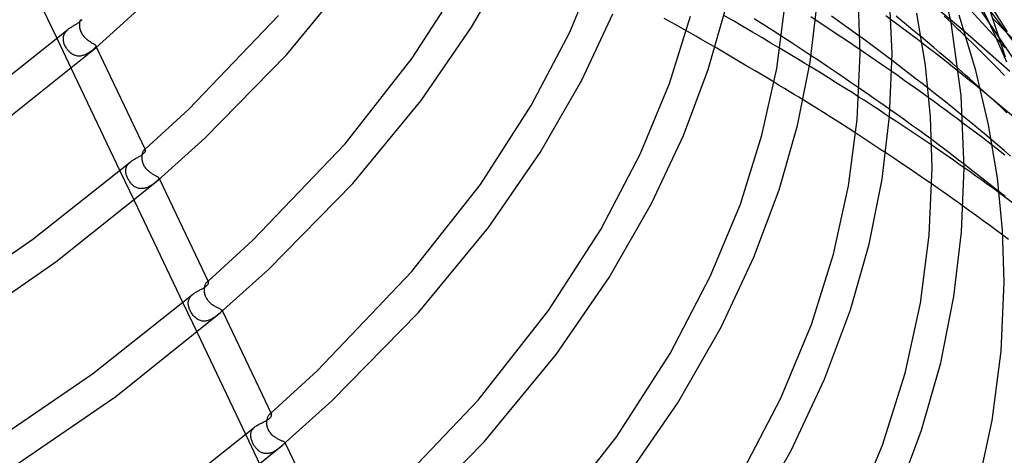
# Model space of a CAD drawing. Header units: millimetres. Extents: x -519 to 519, y -260 to 440.
# Tile 98 of 107: x 281 to 404, y 109 to 163. Entities that reach past the tile are written whole.
import ezdxf

# ---------------------------------------------------------------- set-up
doc = ezdxf.new("R2010")
doc.units = ezdxf.units.MM
doc.layers.add('HIDDEN', color=7, linetype='Continuous')
doc.layers.add('THICK', color=7, linetype='Continuous')

msp = doc.modelspace()

# ---------------------------------------------------------------- linework, layer by layer
at = {"layer": 'HIDDEN'}
for p, q in [((351.31, 238.43), (468.78, 63.43)), ((398.74, 161.92), (392.37, 167.23)), ((404.11, 159.65), (397.05, 167.35)), ((404.4, 161.66), (401.13, 166.85)), ((406, 159.33), (401.62, 165.15)), ((389.91, 163.12), (389.22, 163.63)), ((397.36, 162.8), (396.5, 163.61)), ((402.08, 162.89), (401.25, 164.6)), ((288.53, 162.72), (288.52, 162.62)), ((288.52, 162.62), (288.52, 162.52)), ((288.52, 162.52), (288.52, 162.4)), ((288.52, 162.4), (288.53, 162.28)), ((288.54, 162.81), (288.53, 162.72)), ((288.53, 162.28), (288.55, 162.15)), ((288.55, 162.9), (288.54, 162.81)), ((288.57, 162.98), (288.55, 162.9)), ((288.6, 163.05), (288.57, 162.98)), ((288.62, 163.13), (288.6, 163.05)), ((288.65, 163.19), (288.62, 163.13)), ((380.47, 163.09), (379.84, 163.5)), ((402.87, 161.18), (402.08, 162.89)), ((411.74, 153.89), (402.53, 163.36)), ((286.53, 160.97), (286.54, 161.06)), ((286.54, 161.06), (286.56, 161.15)), ((286.56, 161.15), (286.59, 161.23)), ((286.59, 161.23), (286.62, 161.32)), ((286.62, 161.32), (286.66, 161.4)), ((286.66, 161.4), (286.7, 161.48)), ((286.7, 161.48), (286.75, 161.56)), ((286.75, 161.56), (286.81, 161.64)), ((286.81, 161.64), (286.87, 161.72)), ((286.87, 161.72), (286.94, 161.79)), ((286.94, 161.79), (287.01, 161.86)), ((287.01, 161.86), (287.09, 161.93)), ((288.55, 162.15), (288.57, 162.03)), ((288.57, 162.03), (288.61, 161.9)), ((288.61, 161.9), (288.65, 161.77)), ((288.65, 161.77), (288.71, 161.65)), ((288.71, 161.65), (288.77, 161.52)), ((288.77, 161.52), (288.84, 161.4)), ((288.84, 161.4), (288.91, 161.29)), ((288.91, 161.29), (288.99, 161.18)), ((288.99, 161.18), (289.08, 161.07)), ((289.08, 161.07), (289.17, 160.98)), ((364.91, 161.43), (364.32, 161.76)), ((365.51, 161.09), (364.91, 161.43)), ((366.1, 160.75), (365.51, 161.09)), ((376.79, 160.7), (376.21, 161.08)), ((386.66, 160.55), (385.98, 161.05)), ((404.69, 156.67), (398.74, 161.92)), ((403.62, 159.5), (402.87, 161.18)), ((285.73, 160.78), (287.51, 157.05)), ((286.52, 160.88), (286.53, 160.97)), ((286.52, 160.79), (286.52, 160.88)), ((286.52, 160.68), (286.52, 160.79)), ((286.53, 160.58), (286.52, 160.68)), ((286.55, 160.47), (286.53, 160.58)), ((286.57, 160.36), (286.55, 160.47)), ((286.6, 160.25), (286.57, 160.36)), ((286.64, 160.14), (286.6, 160.25)), ((286.68, 160.03), (286.64, 160.14)), ((286.73, 159.91), (286.68, 160.03)), ((286.79, 159.8), (286.73, 159.91)), ((289.17, 160.98), (289.26, 160.88)), ((289.26, 160.88), (289.35, 160.79)), ((289.35, 160.79), (289.45, 160.71)), ((289.45, 160.71), (289.55, 160.63)), ((289.55, 160.63), (289.65, 160.55)), ((289.65, 160.55), (289.75, 160.48)), ((289.75, 160.48), (289.86, 160.42)), ((289.86, 160.42), (289.95, 160.35)), ((289.95, 160.35), (290.05, 160.29)), ((290.05, 160.29), (290.14, 160.24)), ((290.14, 160.24), (290.23, 160.19)), ((290.23, 160.19), (290.3, 160.14)), ((290.3, 160.14), (290.37, 160.1)), ((290.37, 160.1), (290.43, 160.06)), ((290.43, 160.06), (290.48, 160.02)), ((290.48, 160.02), (290.53, 159.98)), ((290.53, 159.98), (290.56, 159.95)), ((290.56, 159.95), (290.58, 159.91)), ((290.66, 159.73), (290.58, 159.92)), ((290.58, 159.91), (290.59, 159.87)), ((290.59, 159.83), (290.58, 159.79)), ((290.59, 159.87), (290.59, 159.83)), ((366.7, 160.4), (366.1, 160.75)), ((367.29, 160.06), (366.7, 160.4)), ((367.89, 159.71), (367.29, 160.06)), ((377.39, 160.31), (376.79, 160.7)), ((378.01, 159.91), (377.39, 160.31)), ((378.63, 159.5), (378.01, 159.91)), ((387.33, 160.05), (386.66, 160.55)), ((388.01, 159.55), (387.33, 160.05)), ((394.41, 160.36), (393.62, 161.02)), ((394.51, 159.65), (393.75, 160.24)), ((395.19, 159.7), (394.41, 160.36)), ((400.14, 160.09), (399.26, 160.96)), ((401.07, 159.17), (400.14, 160.09)), ((286.85, 159.69), (286.79, 159.8)), ((286.91, 159.58), (286.85, 159.69)), ((286.99, 159.48), (286.91, 159.58)), ((287.06, 159.38), (286.99, 159.48)), ((287.14, 159.28), (287.06, 159.38)), ((287.23, 159.18), (287.14, 159.28)), ((287.32, 159.1), (287.23, 159.18)), ((287.41, 159.01), (287.32, 159.1)), ((287.51, 158.94), (287.41, 159.01)), ((287.61, 158.87), (287.51, 158.94)), ((287.72, 158.81), (287.61, 158.87)), ((287.83, 158.75), (287.72, 158.81)), ((287.94, 158.71), (287.83, 158.75)), ((288.05, 158.67), (287.94, 158.71)), ((288.17, 158.64), (288.05, 158.67)), ((288.29, 158.62), (288.17, 158.64)), ((288.41, 158.62), (288.29, 158.62)), ((288.53, 158.62), (288.41, 158.62)), ((288.65, 158.62), (288.53, 158.62)), ((288.77, 158.64), (288.65, 158.62)), ((288.88, 158.67), (288.77, 158.64)), ((289, 158.7), (288.88, 158.67)), ((289.11, 158.74), (289, 158.7)), ((289.22, 158.78), (289.11, 158.74)), ((289.33, 158.83), (289.22, 158.78)), ((289.44, 158.88), (289.33, 158.83)), ((289.54, 158.93), (289.44, 158.88)), ((289.63, 158.99), (289.54, 158.93)), ((289.73, 159.05), (289.63, 158.99)), ((289.82, 159.11), (289.73, 159.05)), ((289.9, 159.17), (289.82, 159.11)), ((289.99, 159.23), (289.9, 159.17)), ((290.07, 159.29), (289.99, 159.23)), ((290.14, 159.35), (290.07, 159.29)), ((290.22, 159.41), (290.14, 159.35)), ((290.28, 159.46), (290.22, 159.41)), ((290.36, 159.53), (290.28, 159.46)), ((290.42, 159.59), (290.36, 159.53)), ((290.47, 159.64), (290.42, 159.59)), ((290.52, 159.7), (290.47, 159.64)), ((290.55, 159.75), (290.52, 159.7)), ((290.58, 159.79), (290.55, 159.75)), ((376.64, 159.19), (376, 159.57)), ((377.27, 158.8), (376.64, 159.19)), ((377.9, 158.43), (377.27, 158.8)), ((379.26, 159.08), (378.63, 159.5)), ((379.9, 158.66), (379.26, 159.08)), ((386.67, 158.95), (386, 159.41)), ((387.35, 158.49), (386.67, 158.95)), ((388.68, 159.05), (388.01, 159.55)), ((389.34, 158.56), (388.68, 159.05)), ((395.27, 159.06), (394.51, 159.65)), ((395.96, 159.04), (395.19, 159.7)), ((396.02, 158.48), (395.27, 159.06)), ((396.72, 158.38), (395.96, 159.04)), ((402.03, 158.21), (401.07, 159.17)), ((404.32, 157.85), (403.62, 159.5)), ((378.51, 158.06), (377.9, 158.43)), ((379.11, 157.69), (378.51, 158.06)), ((379.7, 157.34), (379.11, 157.69)), ((388.01, 158.03), (387.35, 158.49)), ((388.67, 157.58), (388.01, 158.03)), ((389.33, 157.12), (388.67, 157.58)), ((390, 158.06), (389.34, 158.56)), ((396.78, 157.89), (396.02, 158.48)), ((397.48, 157.73), (396.72, 158.38)), ((397.53, 157.29), (396.78, 157.89)), ((398.23, 157.07), (397.48, 157.73)), ((403.01, 157.21), (402.03, 158.21)), ((389.97, 156.67), (389.33, 157.12)), ((398.28, 156.7), (397.53, 157.29)), ((404.01, 156.2), (403.01, 157.21)), ((375.91, 154.95), (375.27, 155.34)), ((376.54, 154.57), (375.91, 154.95)), ((377.16, 154.2), (376.54, 154.57)), ((377.76, 153.83), (377.16, 154.2)), ((378.34, 153.48), (377.76, 153.83)), ((386.55, 154.15), (385.9, 154.6)), ((387.2, 153.7), (386.55, 154.15)), ((387.84, 153.25), (387.2, 153.7)), ((395.21, 154.03), (394.49, 154.6)), ((395.94, 153.45), (395.21, 154.03)), ((401.87, 153.82), (401.04, 154.57)), ((406.46, 149.95), (401.07, 154.45)), ((402.7, 153.06), (401.87, 153.82)), ((378.91, 153.13), (378.34, 153.48)), ((386.49, 153.09), (385.85, 153.5)), ((387.13, 152.67), (386.49, 153.09)), ((387.77, 152.26), (387.13, 152.67)), ((388.48, 152.81), (387.84, 153.25)), ((389.12, 152.36), (388.48, 152.81)), ((395.32, 152.85), (394.61, 153.37)), ((396.03, 152.33), (395.32, 152.85)), ((396.66, 152.88), (395.94, 153.45)), ((397.37, 152.3), (396.66, 152.88)), ((403.53, 152.3), (402.7, 153.06)), ((388.41, 151.84), (387.77, 152.26)), ((389.05, 151.42), (388.41, 151.84)), ((389.68, 151), (389.05, 151.42)), ((389.75, 151.91), (389.12, 152.36)), ((396.74, 151.81), (396.03, 152.33)), ((397.45, 151.29), (396.74, 151.81)), ((398.08, 151.73), (397.37, 152.3)), ((398.15, 150.77), (397.45, 151.29)), ((398.79, 151.15), (398.08, 151.73)), ((404.34, 151.54), (403.53, 152.3)), ((398.84, 150.25), (398.15, 150.77)), ((386.11, 148.57), (385.48, 148.97)), ((386.73, 148.16), (386.11, 148.57)), ((387.36, 147.75), (386.73, 148.16)), ((387.98, 147.33), (387.36, 147.75)), ((395.58, 147.7), (394.94, 148.18)), ((396.24, 147.2), (395.58, 147.7)), ((403.2, 147.47), (402.4, 148.15)), ((296.35, 146.35), (296.33, 146.27)), ((296.37, 146.44), (296.35, 146.35)), ((296.4, 146.52), (296.37, 146.44)), ((296.42, 146.59), (296.4, 146.52)), ((296.45, 146.66), (296.42, 146.59)), ((296.48, 146.72), (296.45, 146.66)), ((296.52, 146.77), (296.48, 146.72)), ((296.55, 146.82), (296.52, 146.77)), ((296.58, 146.86), (296.55, 146.82)), ((296.61, 146.89), (296.58, 146.86)), ((296.64, 146.91), (296.61, 146.89)), ((296.61, 146.89), (296.63, 146.9)), ((296.63, 146.9), (296.65, 146.92)), ((296.67, 146.93), (296.64, 146.91)), ((296.65, 146.92), (296.67, 146.94)), ((296.67, 146.94), (296.69, 146.96)), ((296.7, 146.94), (296.67, 146.93)), ((296.69, 146.96), (296.71, 146.97)), ((296.72, 146.94), (296.7, 146.94)), ((296.71, 146.97), (296.73, 146.99)), ((296.75, 146.93), (296.72, 146.94)), ((296.76, 146.92), (296.75, 146.93)), ((296.77, 146.9), (296.76, 146.92)), ((388.6, 146.92), (387.98, 147.33)), ((389.22, 146.51), (388.6, 146.92)), ((395.65, 147), (394.96, 147.47)), ((396.33, 146.53), (395.65, 147)), ((396.91, 146.69), (396.24, 147.2)), ((397, 146.06), (396.33, 146.53)), ((397.6, 146.17), (396.91, 146.69)), ((403.3, 146.85), (402.53, 147.45)), ((403.98, 146.8), (403.2, 147.47)), ((404.06, 146.25), (403.3, 146.85)), ((404.76, 146.13), (403.98, 146.8)), ((294.57, 145.06), (294.63, 145.14)), ((294.63, 145.14), (294.7, 145.22)), ((294.7, 145.22), (294.78, 145.3)), ((294.78, 145.3), (294.86, 145.37)), ((296.32, 146.17), (296.31, 146.08)), ((296.31, 146.08), (296.31, 145.98)), ((296.31, 145.98), (296.31, 145.88)), ((296.31, 145.88), (296.31, 145.78)), ((296.31, 145.78), (296.33, 145.68)), ((296.33, 146.27), (296.32, 146.17)), ((296.33, 145.68), (296.34, 145.57)), ((296.34, 145.57), (296.37, 145.47)), ((296.37, 145.47), (296.4, 145.36)), ((296.4, 145.36), (296.43, 145.25)), ((296.43, 145.25), (296.48, 145.14)), ((296.48, 145.14), (296.53, 145.03)), ((397.68, 145.59), (397, 146.06)), ((398.3, 145.63), (397.6, 146.17)), ((398.34, 145.13), (397.68, 145.59)), ((399, 145.09), (398.3, 145.63)), ((399, 144.67), (398.34, 145.13)), ((293.59, 144.29), (295.36, 140.56)), ((294.31, 144.35), (294.32, 144.44)), ((294.31, 144.25), (294.31, 144.35)), ((294.32, 144.15), (294.31, 144.25)), ((294.32, 144.44), (294.34, 144.54)), ((294.33, 144.04), (294.32, 144.15)), ((294.35, 143.93), (294.33, 144.04)), ((294.34, 144.54), (294.36, 144.63)), ((294.37, 143.83), (294.35, 143.93)), ((294.36, 144.63), (294.39, 144.72)), ((294.39, 144.72), (294.42, 144.81)), ((294.42, 144.81), (294.46, 144.89)), ((294.46, 144.89), (294.51, 144.98)), ((294.51, 144.98), (294.57, 145.06)), ((296.53, 145.03), (296.58, 144.92)), ((296.58, 144.92), (296.65, 144.82)), ((296.65, 144.82), (296.71, 144.72)), ((296.71, 144.72), (296.78, 144.63)), ((296.78, 144.63), (296.86, 144.54)), ((296.86, 144.54), (296.93, 144.46)), ((296.93, 144.46), (297.01, 144.38)), ((297.01, 144.38), (297.1, 144.3)), ((297.1, 144.3), (297.18, 144.23)), ((297.18, 144.23), (297.26, 144.16)), ((297.26, 144.16), (297.35, 144.09)), ((297.35, 144.09), (297.44, 144.03)), ((297.44, 144.03), (297.52, 143.97)), ((297.52, 143.97), (297.61, 143.91)), ((297.61, 143.91), (297.7, 143.86)), ((297.7, 143.86), (297.78, 143.81)), ((294.4, 143.72), (294.37, 143.83)), ((294.44, 143.61), (294.4, 143.72)), ((294.48, 143.5), (294.44, 143.61)), ((294.53, 143.39), (294.48, 143.5)), ((294.58, 143.29), (294.53, 143.39)), ((294.64, 143.18), (294.58, 143.29)), ((294.7, 143.08), (294.64, 143.18)), ((294.76, 142.98), (294.7, 143.08)), ((294.83, 142.89), (294.76, 142.98)), ((294.9, 142.79), (294.83, 142.89)), ((294.97, 142.71), (294.9, 142.79)), ((295.04, 142.63), (294.97, 142.71)), ((295.12, 142.55), (295.04, 142.63)), ((297.73, 142.63), (297.65, 142.57)), ((297.81, 142.69), (297.73, 142.63)), ((297.78, 143.81), (297.86, 143.77)), ((297.88, 142.74), (297.81, 142.69)), ((297.86, 143.77), (297.94, 143.72)), ((297.95, 142.8), (297.88, 142.74)), ((297.94, 143.72), (298.01, 143.68)), ((298.02, 142.85), (297.95, 142.8)), ((298.01, 143.68), (298.08, 143.65)), ((298.09, 142.91), (298.02, 142.85)), ((298.08, 143.65), (298.15, 143.61)), ((298.14, 142.96), (298.09, 142.91)), ((298.2, 143.01), (298.14, 142.96)), ((298.15, 143.61), (298.21, 143.58)), ((298.26, 143.06), (298.2, 143.01)), ((298.21, 143.58), (298.26, 143.55)), ((298.26, 143.55), (298.31, 143.52)), ((298.31, 143.11), (298.26, 143.06)), ((298.31, 143.52), (298.35, 143.49)), ((298.35, 143.15), (298.31, 143.11)), ((298.35, 143.49), (298.38, 143.46)), ((298.38, 143.19), (298.35, 143.15)), ((298.38, 143.46), (298.41, 143.44)), ((298.41, 143.23), (298.38, 143.19)), ((298.41, 143.44), (298.43, 143.41)), ((298.44, 143.26), (298.41, 143.23)), ((298.43, 143.41), (298.45, 143.39)), ((298.45, 143.3), (298.44, 143.26)), ((298.45, 143.39), (298.46, 143.36)), ((298.45, 143.39), (298.52, 143.24)), ((298.46, 143.33), (298.45, 143.3)), ((298.46, 143.36), (298.46, 143.33)), ((295.2, 142.48), (295.12, 142.55)), ((295.29, 142.41), (295.2, 142.48)), ((295.37, 142.34), (295.29, 142.41)), ((295.46, 142.29), (295.37, 142.34)), ((295.56, 142.23), (295.46, 142.29)), ((295.65, 142.19), (295.56, 142.23)), ((295.75, 142.15), (295.65, 142.19)), ((295.85, 142.11), (295.75, 142.15)), ((295.96, 142.09), (295.85, 142.11)), ((296.06, 142.07), (295.96, 142.09)), ((296.17, 142.06), (296.06, 142.07)), ((296.27, 142.06), (296.17, 142.06)), ((296.38, 142.06), (296.27, 142.06)), ((296.49, 142.07), (296.38, 142.06)), ((296.59, 142.09), (296.49, 142.07)), ((296.7, 142.11), (296.59, 142.09)), ((296.8, 142.14), (296.7, 142.11)), ((296.91, 142.17), (296.8, 142.14)), ((297.01, 142.21), (296.91, 142.17)), ((297.1, 142.25), (297.01, 142.21)), ((297.2, 142.3), (297.1, 142.25)), ((297.29, 142.35), (297.2, 142.3)), ((297.39, 142.4), (297.29, 142.35)), ((297.48, 142.46), (297.39, 142.4)), ((297.56, 142.51), (297.48, 142.46)), ((297.65, 142.57), (297.56, 142.51)), ((395.64, 142.14), (394.98, 142.6)), ((396.29, 141.68), (395.64, 142.14)), ((396.94, 141.22), (396.29, 141.68)), ((404.12, 141.05), (403.35, 141.66)), ((411.84, 135.16), (403.37, 141.54)), ((397.59, 140.76), (396.94, 141.22)), ((398.24, 140.3), (397.59, 140.76)), ((398.89, 139.84), (398.24, 140.3)), ((404.53, 135.71), (403.83, 136.24)), ((304.39, 130.33), (304.35, 130.28)), ((304.43, 130.37), (304.39, 130.33)), ((304.47, 130.4), (304.43, 130.37)), ((304.43, 130.37), (304.46, 130.39)), ((304.46, 130.39), (304.48, 130.41)), ((304.51, 130.42), (304.47, 130.4)), ((304.48, 130.41), (304.51, 130.44)), ((304.51, 130.44), (304.53, 130.46)), ((304.55, 130.43), (304.51, 130.42)), ((304.53, 130.46), (304.56, 130.48)), ((304.58, 130.43), (304.55, 130.43)), ((304.56, 130.48), (304.58, 130.5)), ((304.6, 130.42), (304.58, 130.43)), ((304.62, 130.41), (304.6, 130.42)), ((304.64, 130.38), (304.62, 130.41)), ((304.12, 129.65), (304.1, 129.54)), ((304.1, 129.54), (304.1, 129.44)), ((304.1, 129.44), (304.1, 129.33)), ((304.1, 129.33), (304.1, 129.23)), ((304.1, 129.23), (304.11, 129.12)), ((304.11, 129.12), (304.13, 129.01)), ((304.13, 129.75), (304.12, 129.65)), ((304.15, 129.84), (304.13, 129.75)), ((304.18, 129.93), (304.15, 129.84)), ((304.21, 130.02), (304.18, 129.93)), ((304.24, 130.09), (304.21, 130.02)), ((304.28, 130.17), (304.24, 130.09)), ((304.31, 130.23), (304.28, 130.17)), ((304.35, 130.28), (304.31, 130.23)), ((302.11, 127.81), (302.12, 127.9)), ((302.12, 127.9), (302.13, 127.99)), ((302.13, 127.99), (302.15, 128.08)), ((302.15, 128.08), (302.17, 128.17)), ((302.17, 128.17), (302.21, 128.26)), ((302.21, 128.26), (302.25, 128.34)), ((302.25, 128.34), (302.29, 128.43)), ((302.29, 128.43), (302.35, 128.51)), ((302.35, 128.51), (302.41, 128.59)), ((302.41, 128.59), (302.48, 128.66)), ((302.48, 128.66), (302.55, 128.74)), ((302.55, 128.74), (302.63, 128.81)), ((304.13, 129.01), (304.16, 128.89)), ((304.16, 128.89), (304.19, 128.78)), ((304.19, 128.78), (304.23, 128.67)), ((304.23, 128.67), (304.28, 128.55)), ((304.28, 128.55), (304.33, 128.44)), ((304.33, 128.44), (304.4, 128.33)), ((304.4, 128.33), (304.47, 128.22)), ((304.47, 128.22), (304.54, 128.12)), ((304.54, 128.12), (304.62, 128.02)), ((304.62, 128.02), (304.71, 127.92)), ((304.71, 127.92), (304.8, 127.83)), ((301.44, 127.8), (303.22, 124.07)), ((302.11, 127.71), (302.11, 127.81)), ((302.12, 127.61), (302.11, 127.71)), ((302.13, 127.51), (302.12, 127.61)), ((302.15, 127.41), (302.13, 127.51)), ((302.17, 127.3), (302.15, 127.41)), ((302.21, 127.19), (302.17, 127.3)), ((302.24, 127.08), (302.21, 127.19)), ((302.29, 126.96), (302.24, 127.08)), ((302.34, 126.85), (302.29, 126.96)), ((302.39, 126.74), (302.34, 126.85)), ((302.45, 126.63), (302.39, 126.74)), ((302.52, 126.52), (302.45, 126.63)), ((304.8, 127.83), (304.9, 127.75)), ((304.9, 127.75), (304.99, 127.67)), ((304.99, 127.67), (305.09, 127.59)), ((305.09, 127.59), (305.19, 127.52)), ((305.19, 127.52), (305.29, 127.45)), ((305.29, 127.45), (305.39, 127.39)), ((305.39, 127.39), (305.49, 127.33)), ((305.49, 127.33), (305.59, 127.28)), ((305.59, 127.28), (305.69, 127.23)), ((305.69, 127.23), (305.78, 127.18)), ((305.78, 127.18), (305.87, 127.14)), ((305.87, 127.14), (305.95, 127.1)), ((305.95, 127.1), (306.02, 127.06)), ((306.02, 127.06), (306.09, 127.03)), ((306.09, 127.03), (306.15, 127)), ((306.2, 126.63), (306.14, 126.58)), ((306.15, 127), (306.2, 126.97)), ((306.2, 126.97), (306.24, 126.94)), ((306.24, 126.68), (306.2, 126.63)), ((306.24, 126.94), (306.28, 126.92)), ((306.28, 126.72), (306.24, 126.68)), ((306.28, 126.92), (306.3, 126.89)), ((306.3, 126.76), (306.28, 126.72)), ((306.3, 126.89), (306.32, 126.86)), ((306.32, 126.8), (306.3, 126.76)), ((306.31, 126.87), (306.37, 126.75)), ((306.32, 126.86), (306.32, 126.83)), ((306.32, 126.83), (306.32, 126.8)), ((302.59, 126.41), (302.52, 126.52)), ((302.66, 126.31), (302.59, 126.41)), ((302.74, 126.21), (302.66, 126.31)), ((302.82, 126.11), (302.74, 126.21)), ((302.91, 126.02), (302.82, 126.11)), ((303, 125.94), (302.91, 126.02)), ((303.1, 125.86), (303, 125.94)), ((303.2, 125.78), (303.1, 125.86)), ((303.3, 125.72), (303.2, 125.78)), ((303.4, 125.66), (303.3, 125.72)), ((303.51, 125.61), (303.4, 125.66)), ((303.63, 125.57), (303.51, 125.61)), ((303.74, 125.54), (303.63, 125.57)), ((303.86, 125.51), (303.74, 125.54)), ((303.98, 125.5), (303.86, 125.51)), ((304.1, 125.5), (303.98, 125.5)), ((304.22, 125.5), (304.1, 125.5)), ((304.34, 125.52), (304.22, 125.5)), ((304.46, 125.54), (304.34, 125.52)), ((304.58, 125.57), (304.46, 125.54)), ((304.7, 125.61), (304.58, 125.57)), ((304.81, 125.66), (304.7, 125.61)), ((304.92, 125.71), (304.81, 125.66)), ((305.03, 125.76), (304.92, 125.71)), ((305.14, 125.82), (305.03, 125.76)), ((305.24, 125.88), (305.14, 125.82)), ((305.34, 125.94), (305.24, 125.88)), ((305.43, 126.01), (305.34, 125.94)), ((305.53, 126.07), (305.43, 126.01)), ((305.61, 126.14), (305.53, 126.07)), ((305.7, 126.2), (305.61, 126.14)), ((305.78, 126.27), (305.7, 126.2)), ((305.86, 126.33), (305.78, 126.27)), ((305.94, 126.4), (305.86, 126.33)), ((306, 126.45), (305.94, 126.4)), ((306.08, 126.52), (306, 126.45)), ((306.14, 126.58), (306.08, 126.52)), ((311.92, 113.2), (311.91, 113.1)), ((311.95, 113.3), (311.92, 113.2)), ((311.98, 113.39), (311.95, 113.3)), ((312.01, 113.48), (311.98, 113.39)), ((312.04, 113.56), (312.01, 113.48)), ((312.08, 113.63), (312.04, 113.56)), ((312.12, 113.7), (312.08, 113.63)), ((312.16, 113.76), (312.12, 113.7)), ((312.2, 113.81), (312.16, 113.76)), ((312.25, 113.85), (312.2, 113.81)), ((312.29, 113.88), (312.25, 113.85)), ((312.25, 113.85), (312.28, 113.87)), ((312.28, 113.87), (312.31, 113.9)), ((312.33, 113.91), (312.29, 113.88)), ((312.31, 113.9), (312.34, 113.93)), ((312.37, 113.92), (312.33, 113.91)), ((312.34, 113.93), (312.37, 113.96)), ((312.37, 113.96), (312.4, 113.99)), ((312.41, 113.92), (312.37, 113.92)), ((312.4, 113.99), (312.44, 114.01)), ((312.44, 113.92), (312.41, 113.92)), ((312.47, 113.91), (312.44, 113.92)), ((312.49, 113.89), (312.47, 113.91)), ((312.51, 113.86), (312.49, 113.89)), ((310.06, 111.84), (310.11, 111.93)), ((310.11, 111.93), (310.17, 112.01)), ((310.17, 112.01), (310.24, 112.1)), ((310.24, 112.1), (310.32, 112.17)), ((310.32, 112.17), (310.4, 112.25)), ((311.89, 112.89), (311.88, 112.79)), ((311.88, 112.79), (311.89, 112.69)), ((311.91, 113.1), (311.89, 113)), ((311.89, 113), (311.89, 112.89)), ((311.89, 112.69), (311.9, 112.58)), ((311.9, 112.58), (311.91, 112.47)), ((311.91, 112.47), (311.94, 112.36)), ((311.94, 112.36), (311.97, 112.25)), ((311.97, 112.25), (312, 112.14)), ((312, 112.14), (312.05, 112.03)), ((312.05, 112.03), (312.1, 111.92)), ((312.1, 111.92), (312.15, 111.82)), ((309.29, 111.31), (311.07, 107.58)), ((309.91, 111.28), (309.92, 111.38)), ((309.91, 111.18), (309.91, 111.28)), ((309.92, 111.08), (309.91, 111.18)), ((309.92, 111.38), (309.93, 111.48)), ((309.93, 110.98), (309.92, 111.08)), ((309.93, 111.48), (309.95, 111.57)), ((309.95, 110.88), (309.93, 110.98)), ((309.95, 111.57), (309.98, 111.66)), ((309.98, 110.78), (309.95, 110.88)), ((309.98, 111.66), (310.01, 111.75)), ((310.01, 110.68), (309.98, 110.78)), ((310.01, 111.75), (310.06, 111.84)), ((310.04, 110.58), (310.01, 110.68)), ((312.15, 111.82), (312.22, 111.72)), ((312.22, 111.72), (312.29, 111.62)), ((312.29, 111.62), (312.36, 111.52)), ((312.36, 111.52), (312.44, 111.43)), ((312.44, 111.43), (312.53, 111.34)), ((312.53, 111.34), (312.61, 111.26)), ((312.61, 111.26), (312.7, 111.18)), ((312.7, 111.18), (312.8, 111.11)), ((312.8, 111.11), (312.89, 111.04)), ((312.89, 111.04), (312.99, 110.98)), ((312.99, 110.98), (313.08, 110.92)), ((313.08, 110.92), (313.18, 110.86)), ((313.18, 110.86), (313.27, 110.81)), ((313.27, 110.81), (313.37, 110.76)), ((313.37, 110.76), (313.46, 110.71)), ((313.46, 110.71), (313.55, 110.67)), ((313.55, 110.67), (313.64, 110.63)), ((310.08, 110.47), (310.04, 110.58)), ((310.12, 110.37), (310.08, 110.47)), ((310.17, 110.27), (310.12, 110.37)), ((310.23, 110.16), (310.17, 110.27)), ((310.28, 110.06), (310.23, 110.16)), ((310.34, 109.96), (310.28, 110.06)), ((310.4, 109.87), (310.34, 109.96)), ((310.47, 109.78), (310.4, 109.87)), ((310.53, 109.69), (310.47, 109.78)), ((310.6, 109.61), (310.53, 109.69)), ((310.67, 109.53), (310.6, 109.61)), ((310.75, 109.45), (310.67, 109.53)), ((310.82, 109.38), (310.75, 109.45)), ((313.23, 109.46), (313.15, 109.4)), ((313.31, 109.51), (313.23, 109.46)), ((313.39, 109.57), (313.31, 109.51)), ((313.46, 109.63), (313.39, 109.57)), ((313.53, 109.68), (313.46, 109.63)), ((313.6, 109.74), (313.53, 109.68)), ((313.67, 109.8), (313.6, 109.74)), ((313.64, 110.63), (313.72, 110.59)), ((313.74, 109.85), (313.67, 109.8)), ((313.72, 110.59), (313.8, 110.56)), ((313.8, 109.9), (313.74, 109.85)), ((313.8, 110.56), (313.87, 110.53)), ((313.86, 109.96), (313.8, 109.9)), ((313.93, 110.01), (313.86, 109.96)), ((313.87, 110.53), (313.94, 110.5)), ((313.98, 110.07), (313.93, 110.01)), ((313.94, 110.5), (313.99, 110.48)), ((314.04, 110.11), (313.98, 110.07)), ((313.99, 110.48), (314.04, 110.45)), ((314.04, 110.45), (314.09, 110.43)), ((314.08, 110.16), (314.04, 110.11)), ((314.12, 110.2), (314.08, 110.16)), ((314.09, 110.43), (314.12, 110.41)), ((314.12, 110.41), (314.15, 110.39)), ((314.15, 110.23), (314.12, 110.2)), ((314.15, 110.39), (314.17, 110.37)), ((314.17, 110.26), (314.15, 110.23)), ((314.17, 110.37), (314.18, 110.35)), ((314.18, 110.29), (314.17, 110.26)), ((314.18, 110.35), (314.19, 110.32)), ((314.18, 110.35), (314.22, 110.26)), ((314.19, 110.32), (314.18, 110.29)), ((310.9, 109.32), (310.82, 109.38)), ((310.98, 109.25), (310.9, 109.32)), ((311.07, 109.2), (310.98, 109.25)), ((311.15, 109.14), (311.07, 109.2)), ((311.24, 109.1), (311.15, 109.14)), ((311.33, 109.05), (311.24, 109.1)), ((311.43, 109.02), (311.33, 109.05)), ((311.52, 108.99), (311.43, 109.02)), ((311.62, 108.97), (311.52, 108.99)), ((311.72, 108.95), (311.62, 108.97)), ((311.82, 108.94), (311.72, 108.95)), ((311.92, 108.94), (311.82, 108.94)), ((312.02, 108.95), (311.92, 108.94)), ((312.13, 108.96), (312.02, 108.95)), ((312.23, 108.98), (312.13, 108.96)), ((312.33, 109), (312.23, 108.98)), ((312.43, 109.03), (312.33, 109)), ((312.52, 109.06), (312.43, 109.03)), ((312.62, 109.1), (312.52, 109.06)), ((312.71, 109.15), (312.62, 109.1)), ((312.81, 109.19), (312.71, 109.15)), ((312.9, 109.24), (312.81, 109.19)), ((312.98, 109.29), (312.9, 109.24)), ((313.07, 109.34), (312.98, 109.29)), ((313.15, 109.4), (313.07, 109.34))]:
    msp.add_line(p, q, dxfattribs=at)
at = {"layer": 'THICK'}
for p, q in [((279.66, 173.54), (285.73, 160.78)), ((397.36, 162.82), (395.22, 172.21)), ((337.48, 162.21), (342.53, 171.02)), ((349.75, 161.62), (353.33, 170.27)), ((314.44, 158.83), (322.76, 168.95)), ((404.15, 158.48), (400.82, 168.69)), ((330.08, 158.34), (336.29, 167.97)), ((390, 158.93), (389.6, 167.78)), ((290.56, 159.64), (296.23, 164.75)), ((367.02, 156.93), (369.26, 164.79)), ((375.59, 157.08), (376.65, 165.17)), ((379.78, 157.86), (380.7, 165.56)), ((386, 158.93), (385.79, 165.2)), ((302.17, 151.97), (313.38, 163.69)), ((351.24, 155.6), (355.13, 163.9)), ((362.19, 155.2), (364.83, 163.59)), ((370.18, 163.01), (368.99, 163.7)), ((383.32, 162.97), (382.43, 163.61)), ((391.13, 163.07), (390.5, 163.59)), ((394.15, 157.45), (393.07, 163.97)), ((400.46, 156.82), (398.35, 163.74)), ((287.52, 162.24), (287.61, 162.3)), ((287.61, 162.3), (287.7, 162.35)), ((287.7, 162.35), (287.79, 162.4)), ((287.79, 162.4), (287.88, 162.46)), ((287.88, 162.46), (287.96, 162.51)), ((287.96, 162.51), (288.05, 162.56)), ((288.05, 162.56), (288.13, 162.61)), ((288.13, 162.61), (288.22, 162.66)), ((288.22, 162.66), (288.29, 162.71)), ((288.29, 162.71), (288.37, 162.76)), ((288.37, 162.76), (288.44, 162.8)), ((288.44, 162.8), (288.5, 162.85)), ((288.5, 162.85), (288.57, 162.9)), ((288.57, 162.9), (288.62, 162.95)), ((288.62, 162.95), (288.68, 163)), ((288.68, 163), (288.73, 163.05)), ((288.73, 163.05), (288.78, 163.1)), ((288.78, 163.1), (288.81, 163.15)), ((288.81, 163.15), (288.84, 163.19)), ((362.92, 162.56), (361.55, 163.33)), ((364.32, 161.76), (362.92, 162.56)), ((371.37, 162.31), (370.18, 163.01)), ((372.55, 161.62), (371.37, 162.31)), ((373.91, 162.55), (372.79, 163.25)), ((375.03, 161.84), (373.91, 162.55)), ((381.4, 162.48), (380.47, 163.09)), ((382.33, 161.86), (381.4, 162.48)), ((384.21, 162.33), (383.32, 162.97)), ((385.1, 161.69), (384.21, 162.33)), ((390.56, 162.64), (389.91, 163.12)), ((391.21, 162.15), (390.56, 162.64)), ((391.76, 162.56), (391.13, 163.07)), ((392.39, 162.04), (391.76, 162.56)), ((398.6, 153.68), (397.36, 162.82)), ((397.65, 162.53), (397.36, 162.8)), ((397.95, 162.24), (397.65, 162.53)), ((275.25, 152.53), (287.09, 161.93)), ((287.09, 161.93), (287.17, 162)), ((287.17, 162), (287.26, 162.06)), ((287.26, 162.06), (287.34, 162.12)), ((287.34, 162.12), (287.43, 162.18)), ((287.43, 162.18), (287.52, 162.24)), ((331.19, 153.08), (337.48, 162.21)), ((344.95, 152.46), (349.75, 161.62)), ((373.71, 160.93), (372.55, 161.62)), ((376.21, 161.08), (375.03, 161.84)), ((383.26, 161.25), (382.33, 161.86)), ((384.18, 160.64), (383.26, 161.25)), ((385.98, 161.05), (385.1, 161.69)), ((391.85, 161.67), (391.21, 162.15)), ((392.49, 161.19), (391.85, 161.67)), ((393, 161.53), (392.39, 162.04)), ((393.12, 160.71), (392.49, 161.19)), ((393.62, 161.02), (393, 161.53)), ((398.26, 161.94), (397.95, 162.24)), ((398.58, 161.63), (398.26, 161.94)), ((398.92, 161.3), (398.58, 161.63)), ((399.26, 160.96), (398.92, 161.3)), ((374.87, 160.25), (373.71, 160.93)), ((376, 159.57), (374.87, 160.25)), ((385.09, 160.02), (384.18, 160.64)), ((386, 159.41), (385.09, 160.02)), ((393.75, 160.24), (393.12, 160.71)), ((278.13, 149.69), (290.56, 159.64)), ((296.77, 146.9), (290.66, 159.73)), ((304.17, 148.35), (314.44, 158.83)), ((369.16, 158.97), (367.89, 159.71)), ((370.42, 158.23), (369.16, 158.97)), ((380.88, 158.01), (379.9, 158.66)), ((385.64, 150.69), (386, 158.93)), ((389.69, 151.09), (390, 158.93)), ((321.69, 147.67), (330.08, 158.34)), ((371.67, 157.5), (370.42, 158.23)), ((372.9, 156.76), (371.67, 157.5)), ((378.2, 149.96), (379.78, 157.86)), ((381.86, 157.35), (380.88, 158.01)), ((390.76, 157.48), (390, 158.06)), ((391.52, 156.9), (390.76, 157.48)), ((394.79, 151.03), (394.15, 157.45)), ((287.51, 157.05), (293.59, 144.29)), ((363.94, 148.68), (367.02, 156.93)), ((374.1, 156.05), (372.9, 156.76)), ((373.75, 148.72), (375.59, 157.08)), ((380.92, 156.59), (379.7, 157.34)), ((382.07, 155.88), (380.92, 156.59)), ((382.86, 156.67), (381.86, 157.35)), ((383.87, 155.99), (382.86, 156.67)), ((390.75, 156.13), (389.97, 156.67)), ((392.27, 156.33), (391.52, 156.9)), ((393.01, 155.75), (392.27, 156.33)), ((398.71, 156.65), (398.23, 157.07)), ((398.75, 156.33), (398.28, 156.7)), ((399.18, 156.24), (398.71, 156.65)), ((399.22, 155.95), (398.75, 156.33)), ((399.64, 155.82), (399.18, 156.24)), ((402.04, 150.04), (400.46, 156.82)), ((346.07, 146.57), (351.24, 155.6)), ((358.52, 146.34), (362.19, 155.2)), ((375.27, 155.34), (374.1, 156.05)), ((383.14, 155.21), (382.07, 155.88)), ((384.11, 154.6), (383.14, 155.21)), ((384.89, 155.29), (383.87, 155.99)), ((385.9, 154.6), (384.89, 155.29)), ((391.52, 155.58), (390.75, 156.13)), ((392.3, 155.03), (391.52, 155.58)), ((393.07, 154.48), (392.3, 155.03)), ((393.75, 155.18), (393.01, 155.75)), ((394.49, 154.6), (393.75, 155.18)), ((399.68, 155.58), (399.22, 155.95)), ((400.11, 155.41), (399.64, 155.82)), ((400.14, 155.2), (399.68, 155.58)), ((400.57, 154.99), (400.11, 155.41)), ((400.61, 154.83), (400.14, 155.2)), ((401.04, 154.57), (400.57, 154.99)), ((384.99, 154.05), (384.11, 154.6)), ((385.85, 153.5), (384.99, 154.05)), ((393.84, 153.93), (393.07, 154.48)), ((394.61, 153.37), (393.84, 153.93)), ((399, 144.64), (398.6, 153.68)), ((401.07, 154.45), (400.61, 154.83)), ((322.65, 142.7), (331.19, 153.08)), ((338.59, 142.59), (344.95, 152.46)), ((380.23, 152.31), (378.91, 153.13)), ((296.73, 146.99), (302.17, 151.97)), ((381.43, 151.57), (380.23, 152.31)), ((382.49, 150.89), (381.43, 151.57)), ((390.66, 151.27), (389.75, 151.91)), ((391.55, 150.63), (390.66, 151.27)), ((383.49, 150.26), (382.49, 150.89)), ((384.49, 149.62), (383.49, 150.26)), ((384.56, 142.41), (385.64, 150.69)), ((388.75, 143.22), (389.69, 151.09)), ((390.58, 150.41), (389.68, 151)), ((391.46, 149.82), (390.58, 150.41)), ((392.43, 150), (391.55, 150.63)), ((393.29, 149.38), (392.43, 150)), ((395, 144.64), (394.79, 151.03)), ((399.41, 150.65), (398.79, 151.15)), ((399.47, 149.78), (398.84, 150.25)), ((400.02, 150.14), (399.41, 150.65)), ((400.62, 149.64), (400.02, 150.14)), ((403.14, 143.41), (402.04, 150.04)), ((375.91, 141.92), (378.2, 149.96)), ((385.48, 148.97), (384.49, 149.62)), ((392.35, 149.23), (391.46, 149.82)), ((393.22, 148.64), (392.35, 149.23)), ((394.12, 148.77), (393.29, 149.38)), ((394.94, 148.18), (394.12, 148.77)), ((400.09, 149.31), (399.47, 149.78)), ((400.71, 148.84), (400.09, 149.31)), ((401.22, 149.14), (400.62, 149.64)), ((401.32, 148.38), (400.71, 148.84)), ((401.82, 148.64), (401.22, 149.14)), ((298.36, 143.1), (304.17, 148.35)), ((310.18, 135.62), (321.69, 147.67)), ((359.95, 140.18), (363.94, 148.68)), ((371.05, 140.13), (373.75, 148.72)), ((394.09, 148.06), (393.22, 148.64)), ((394.96, 147.47), (394.09, 148.06)), ((401.93, 147.91), (401.32, 148.38)), ((402.4, 148.15), (401.82, 148.64)), ((402.53, 147.45), (401.93, 147.91)), ((296.3, 146.26), (296.37, 146.31)), ((296.37, 146.31), (296.44, 146.36)), ((296.44, 146.36), (296.5, 146.41)), ((296.5, 146.41), (296.56, 146.47)), ((296.56, 146.47), (296.61, 146.52)), ((296.61, 146.52), (296.65, 146.57)), ((296.65, 146.57), (296.69, 146.62)), ((296.69, 146.62), (296.72, 146.66)), ((296.72, 146.66), (296.74, 146.71)), ((296.74, 146.71), (296.76, 146.75)), ((296.76, 146.75), (296.77, 146.79)), ((296.78, 146.88), (296.77, 146.9)), ((296.77, 146.79), (296.78, 146.82)), ((296.78, 146.85), (296.78, 146.88)), ((296.78, 146.82), (296.78, 146.85)), ((339.62, 137.21), (346.07, 146.57)), ((353.61, 136.95), (358.52, 146.34)), ((390.2, 145.86), (389.22, 146.51)), ((282.69, 135.72), (294.86, 145.37)), ((294.86, 145.37), (294.94, 145.44)), ((294.94, 145.44), (295.03, 145.5)), ((295.03, 145.5), (295.12, 145.57)), ((295.12, 145.57), (295.22, 145.63)), ((295.22, 145.63), (295.31, 145.69)), ((295.31, 145.69), (295.41, 145.75)), ((295.41, 145.75), (295.51, 145.8)), ((295.51, 145.8), (295.6, 145.86)), ((295.6, 145.86), (295.7, 145.91)), ((295.7, 145.91), (295.8, 145.96)), ((295.8, 145.96), (295.89, 146.01)), ((295.89, 146.01), (295.98, 146.06)), ((295.98, 146.06), (296.06, 146.11)), ((296.06, 146.11), (296.15, 146.16)), ((296.15, 146.16), (296.23, 146.21)), ((296.23, 146.21), (296.3, 146.26)), ((391.18, 145.2), (390.2, 145.86)), ((392.14, 144.55), (391.18, 145.2)), ((399.72, 144.53), (399, 145.09)), ((393.1, 143.89), (392.14, 144.55)), ((394.04, 143.24), (393.1, 143.89)), ((394.64, 136.22), (395, 144.64)), ((398.68, 136.62), (399, 144.64)), ((399.73, 144.15), (399, 144.67)), ((400.45, 143.96), (399.72, 144.53)), ((400.46, 143.63), (399.73, 144.15)), ((401.18, 143.38), (400.45, 143.96)), ((285.6, 132.89), (298.36, 143.1)), ((298.52, 143.24), (304.64, 130.38)), ((312.12, 131.94), (322.65, 142.7)), ((387.13, 135.13), (388.75, 143.22)), ((394.98, 142.6), (394.04, 143.24)), ((401.19, 143.11), (400.46, 143.63)), ((401.91, 142.81), (401.18, 143.38)), ((401.92, 142.59), (401.19, 143.11)), ((402.63, 142.23), (401.91, 142.81)), ((403.79, 136.86), (403.14, 143.41)), ((330, 131.65), (338.59, 142.59)), ((372.75, 133.47), (375.91, 141.92)), ((382.68, 133.86), (384.56, 142.41)), ((402.65, 142.06), (401.92, 142.59)), ((403.35, 141.66), (402.63, 142.23)), ((403.37, 141.54), (402.65, 142.06)), ((295.36, 140.56), (301.44, 127.8)), ((354.65, 130.93), (359.95, 140.18)), ((367.3, 131.06), (371.05, 140.13)), ((399.72, 139.24), (398.89, 139.84)), ((400.55, 138.64), (399.72, 139.24)), ((401.38, 138.04), (400.55, 138.64)), ((402.2, 137.44), (401.38, 138.04)), ((330.86, 126.57), (339.62, 137.21)), ((347.1, 126.84), (353.61, 136.95)), ((397.72, 128.57), (398.68, 136.62)), ((403.01, 136.84), (402.2, 137.44)), ((403.83, 136.24), (403.01, 136.84)), ((404, 130.35), (403.79, 136.86)), ((268.5, 126.01), (282.69, 135.72)), ((304.58, 130.5), (310.18, 135.62)), ((393.53, 127.74), (394.64, 136.22)), ((384.79, 126.9), (387.13, 135.13)), ((270.65, 122.64), (285.6, 132.89)), ((368.66, 124.76), (372.75, 133.47)), ((379.92, 125.06), (382.68, 133.86)), ((306.15, 126.56), (312.12, 131.94)), ((318.19, 119.28), (330, 131.65)), ((304.65, 130.36), (304.64, 130.38)), ((304.65, 130.33), (304.65, 130.36)), ((304.65, 130.29), (304.65, 130.33)), ((348.04, 121.34), (354.65, 130.93)), ((362.28, 121.45), (367.3, 131.06)), ((403.63, 121.74), (404, 130.35)), ((302.98, 129.06), (303.08, 129.12)), ((303.08, 129.12), (303.18, 129.18)), ((303.18, 129.18), (303.28, 129.23)), ((303.28, 129.23), (303.37, 129.28)), ((303.37, 129.28), (303.47, 129.34)), ((303.47, 129.34), (303.57, 129.39)), ((303.57, 129.39), (303.66, 129.44)), ((303.66, 129.44), (303.76, 129.48)), ((303.76, 129.48), (303.85, 129.53)), ((303.85, 129.53), (303.94, 129.58)), ((303.94, 129.58), (304.02, 129.63)), ((304.02, 129.63), (304.1, 129.68)), ((304.1, 129.68), (304.18, 129.73)), ((304.18, 129.73), (304.25, 129.78)), ((304.25, 129.78), (304.31, 129.83)), ((304.31, 129.83), (304.37, 129.88)), ((304.37, 129.88), (304.43, 129.93)), ((304.43, 129.93), (304.48, 129.98)), ((304.48, 129.98), (304.53, 130.03)), ((304.53, 130.03), (304.56, 130.08)), ((304.56, 130.08), (304.59, 130.13)), ((304.59, 130.13), (304.62, 130.17)), ((304.62, 130.17), (304.63, 130.22)), ((304.63, 130.22), (304.65, 130.26)), ((304.65, 130.26), (304.65, 130.29)), ((290.14, 118.9), (302.63, 128.81)), ((302.63, 128.81), (302.71, 128.88)), ((302.71, 128.88), (302.8, 128.94)), ((302.8, 128.94), (302.89, 129)), ((302.89, 129), (302.98, 129.06)), ((396.07, 120.3), (397.72, 128.57)), ((306.37, 126.75), (312.51, 113.86)), ((338.32, 115.64), (347.1, 126.84)), ((381.55, 118.26), (384.79, 126.9)), ((391.61, 118.99), (393.53, 127.74)), ((293.06, 116.08), (306.15, 126.56)), ((320.06, 115.54), (330.86, 126.57)), ((363.24, 115.29), (368.66, 124.76)), ((376.08, 115.78), (379.92, 125.06)), ((303.22, 124.07), (309.29, 111.31)), ((402.5, 113.07), (403.63, 121.74)), ((339.07, 110.43), (348.04, 121.34)), ((355.62, 111.09), (362.28, 121.45)), ((312.44, 114.01), (318.19, 119.28)), ((393.67, 111.88), (396.07, 120.3)), ((275.58, 108.94), (290.14, 118.9)), ((377.38, 109.34), (381.55, 118.26)), ((388.78, 109.99), (391.61, 118.99)), ((277.72, 105.56), (293.06, 116.08)), ((326.2, 102.95), (338.32, 115.64)), ((370.94, 105.94), (376.08, 115.78)), ((313.94, 110.02), (320.06, 115.54)), ((356.47, 105.47), (363.24, 115.29)), ((311.9, 113.09), (311.98, 113.14)), ((311.98, 113.14), (312.06, 113.19)), ((312.06, 113.19), (312.13, 113.24)), ((312.13, 113.24), (312.19, 113.28)), ((312.19, 113.28), (312.25, 113.33)), ((312.25, 113.33), (312.32, 113.39)), ((312.32, 113.39), (312.37, 113.45)), ((312.37, 113.45), (312.41, 113.51)), ((312.41, 113.51), (312.45, 113.56)), ((312.45, 113.56), (312.48, 113.61)), ((312.48, 113.61), (312.5, 113.66)), ((312.5, 113.66), (312.52, 113.71)), ((312.52, 113.83), (312.51, 113.86)), ((312.52, 113.79), (312.52, 113.83)), ((312.52, 113.75), (312.52, 113.79)), ((312.52, 113.71), (312.52, 113.75)), ((297.6, 102.09), (310.4, 112.25)), ((310.4, 112.25), (310.48, 112.32)), ((310.48, 112.32), (310.57, 112.38)), ((310.57, 112.38), (310.66, 112.44)), ((310.66, 112.44), (310.75, 112.5)), ((310.75, 112.5), (310.85, 112.56)), ((310.85, 112.56), (310.95, 112.61)), ((310.95, 112.61), (311.05, 112.66)), ((311.05, 112.66), (311.15, 112.72)), ((311.15, 112.72), (311.25, 112.76)), ((311.25, 112.76), (311.35, 112.81)), ((311.35, 112.81), (311.45, 112.86)), ((311.45, 112.86), (311.54, 112.91)), ((311.54, 112.91), (311.64, 112.95)), ((311.64, 112.95), (311.73, 113)), ((311.73, 113), (311.82, 113.05)), ((311.82, 113.05), (311.9, 113.09)), ((390.36, 103.04), (393.67, 111.88)), ((400.53, 104.12), (402.5, 113.07)), ((346.64, 99.63), (355.62, 111.09)), ((300.53, 99.28), (313.94, 110.02)), ((314.22, 110.26), (320.38, 97.34)), ((328.01, 99.14), (339.07, 110.43)), ((384.86, 100.5), (388.78, 109.99)), ((371.82, 99.65), (377.38, 109.34))]:
    msp.add_line(p, q, dxfattribs=at)

doc.saveas('drawing.dxf')
